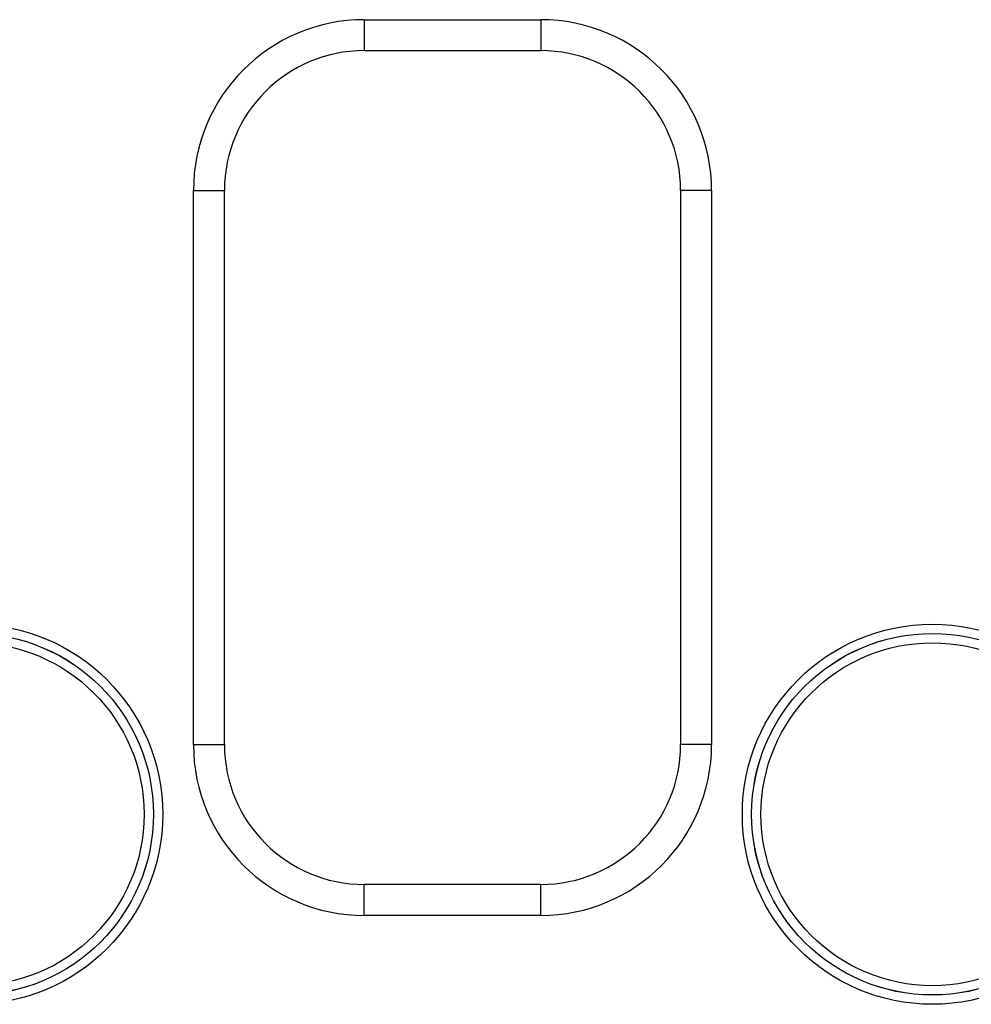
# Model space of a CAD drawing. Header units: inches. Extents: x 0 to 34, y 0 to 22.
# Tile 65 of 105: x 16.2 to 17.1, y 16 to 17. Entities that reach past the tile are written whole.
import ezdxf

# ---------------------------------------------------------------- set-up
doc = ezdxf.new("R2010")
doc.units = ezdxf.units.IN
doc.header["$LTSCALE"] = 1.87
doc.header["$MEASUREMENT"] = 0
doc.layers.get('0').update_dxf_attribs({"linetype": 'CONTINUOUS'})

msp = doc.modelspace()

# ---------------------------------------------------------------- linework, layer by layer
at = {"color": 7, "linetype": 'CONTINUOUS'}
for p, q in [((16.48872, 16.95477), (16.65972, 16.95477)), ((16.48872, 16.95477), (16.48872, 16.92477)), ((16.65972, 16.95477), (16.65972, 16.92477)), ((16.48872, 16.92477), (16.65972, 16.92477)), ((16.32319, 16.78924), (16.35319, 16.78924)), ((16.32319, 16.25224), (16.32319, 16.78924)), ((16.35319, 16.25224), (16.35319, 16.78924)), ((16.82524, 16.78924), (16.79524, 16.78924)), ((16.79524, 16.78924), (16.79524, 16.25224)), ((16.82524, 16.78924), (16.82524, 16.25224)), ((16.32319, 16.25224), (16.35319, 16.25224)), ((16.82524, 16.25224), (16.79524, 16.25224)), ((16.65972, 16.11671), (16.48872, 16.11671)), ((16.48872, 16.08671), (16.48872, 16.11671)), ((16.65972, 16.08671), (16.65972, 16.11671)), ((16.65972, 16.08671), (16.48872, 16.08671))]:
    msp.add_line(p, q, dxfattribs=at)
for centre, radius in [((16.10921, 16.18474), 0.18419), ((17.03921, 16.18474), 0.18419), ((16.10921, 16.18474), 0.17519), ((16.10921, 16.18474), 0.17515), ((17.03921, 16.18474), 0.17519), ((17.03921, 16.18474), 0.17515), ((16.10921, 16.18474), 0.16616), ((17.03921, 16.18474), 0.16616)]:
    msp.add_circle(centre, radius, dxfattribs=at)
for centre, radius, start, end in [((16.48872, 16.78924), 0.16553, 90, 180), ((16.65972, 16.78924), 0.16553, 0, 90), ((16.48872, 16.78924), 0.13553, 90, 180), ((16.65972, 16.78924), 0.13553, 0, 90), ((16.48872, 16.25224), 0.16553, 180, 270), ((16.48872, 16.25224), 0.13553, 180, 270), ((16.65972, 16.25224), 0.13553, 270, 360), ((16.65972, 16.25224), 0.16553, 270, 360)]:
    msp.add_arc(centre, radius, start, end, dxfattribs=at)

doc.saveas('drawing.dxf')
